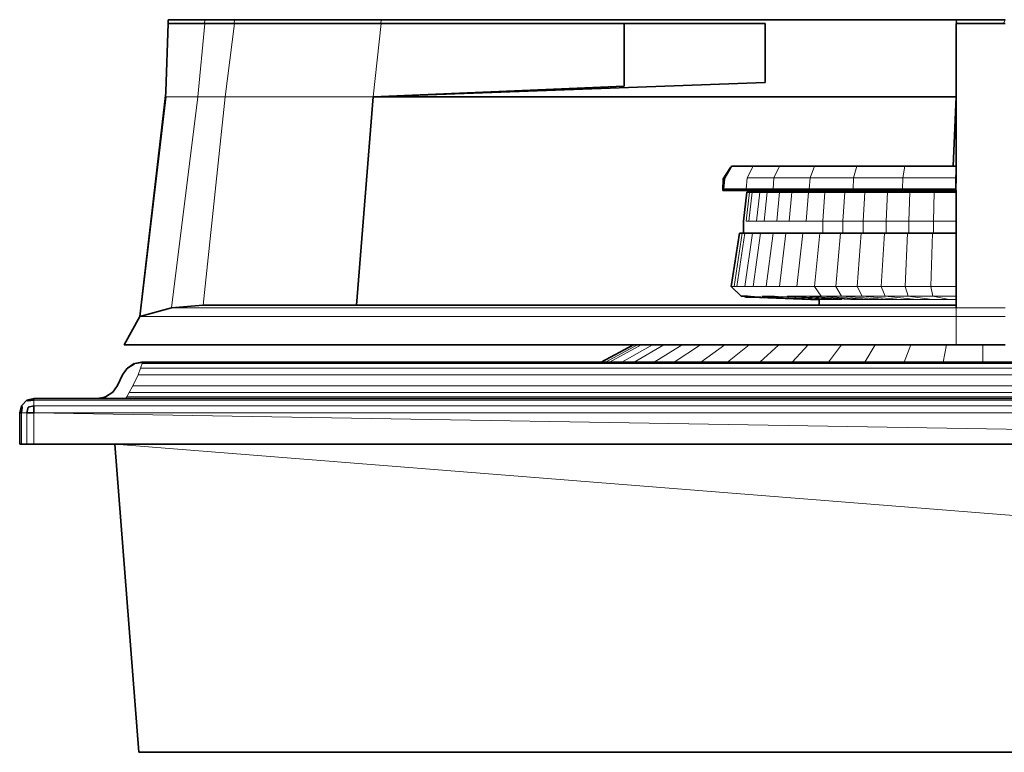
# Model space of a CAD drawing. Header units: inches. Extents: x 0 to 12.9, y 0 to 8.3.
# Tile 20 of 52: x 2.469 to 2.988, y 5.197 to 5.583. Entities that reach past the tile are written whole.
import ezdxf

# ---------------------------------------------------------------- set-up
doc = ezdxf.new("R2010")
doc.units = ezdxf.units.IN
doc.header["$MEASUREMENT"] = 0
doc.layers.add('Default', color=7, linetype='Continuous')

# ---------------------------------------------------------------- blocks, each defined once
blk = doc.blocks.new('MODEL_0')
at = {"lineweight": 0}
for p, q in [((2.54758, 5.58344), (2.56686, 5.58344)), ((2.54758, 5.58141), (2.54758, 5.58344)), ((2.56686, 5.58344), (2.56667, 5.58141)), ((2.56667, 5.58141), (2.56686, 5.58344)), ((2.56686, 5.58344), (2.58254, 5.58344)), ((2.58229, 5.58141), (2.58254, 5.58344)), ((2.58254, 5.58344), (2.58229, 5.58141)), ((2.58254, 5.58344), (2.65981, 5.58344)), ((2.65959, 5.58141), (2.65981, 5.58344)), ((2.65981, 5.58344), (2.65959, 5.58141)), ((2.65981, 5.58344), (2.96275, 5.58344)), ((2.96275, 5.58344), (2.98862, 5.58344)), ((2.96331, 5.58141), (2.96275, 5.58344)), ((2.96275, 5.58344), (2.96276, 5.58141)), ((2.98862, 5.58344), (2.9878, 5.58141)), ((2.54637, 5.54561), (2.54758, 5.58141)), ((2.56667, 5.58141), (2.54758, 5.58141)), ((2.54758, 5.58141), (2.56667, 5.58141)), ((2.56686, 5.58141), (2.56317, 5.54274)), ((2.56317, 5.54274), (2.56686, 5.58141)), ((2.56667, 5.58141), (2.56686, 5.58141)), ((2.56686, 5.58141), (2.56667, 5.58141)), ((2.56686, 5.58141), (2.58229, 5.58141)), ((2.58229, 5.58141), (2.56686, 5.58141)), ((2.58254, 5.58141), (2.57756, 5.54274)), ((2.57756, 5.54274), (2.58254, 5.58141)), ((2.58254, 5.58141), (2.58229, 5.58141)), ((2.58229, 5.58141), (2.58254, 5.58141)), ((2.65959, 5.58141), (2.58254, 5.58141)), ((2.58254, 5.58141), (2.65959, 5.58141)), ((2.65556, 5.54274), (2.65981, 5.58141)), ((2.65981, 5.58141), (2.65556, 5.54274)), ((2.65981, 5.58141), (2.65959, 5.58141)), ((2.65959, 5.58141), (2.65981, 5.58141)), ((2.78784, 5.58141), (2.65981, 5.58141)), ((2.65981, 5.58141), (2.78784, 5.58141)), ((2.78776, 5.54844), (2.78784, 5.58141)), ((2.78784, 5.58141), (2.78776, 5.54844)), ((2.86207, 5.58141), (2.78784, 5.58141)), ((2.78784, 5.58141), (2.86207, 5.58141)), ((2.86207, 5.55022), (2.86207, 5.58141)), ((2.86207, 5.58141), (2.86207, 5.55022)), ((2.96276, 5.58141), (2.96276, 5.54274)), ((2.96276, 5.54274), (2.96276, 5.58141)), ((2.96276, 5.58141), (2.96331, 5.58141)), ((2.9878, 5.58141), (2.96331, 5.58141)), ((2.96331, 5.58141), (2.9878, 5.58141)), ((2.9878, 5.58141), (2.98855, 5.58141)), ((2.65556, 5.54274), (2.86207, 5.55022)), ((2.86207, 5.55022), (2.65556, 5.54274)), ((2.65556, 5.54274), (2.78776, 5.54844)), ((2.78776, 5.54844), (2.65556, 5.54274)), ((2.53266, 5.42691), (2.54635, 5.54274)), ((2.54626, 5.54485), (2.54637, 5.54561)), ((2.54635, 5.54274), (2.54626, 5.54485)), ((2.54635, 5.54274), (2.56317, 5.54274)), ((2.56317, 5.54274), (2.54635, 5.54274)), ((2.56317, 5.54274), (2.54933, 5.43139)), ((2.54933, 5.43139), (2.56317, 5.54274)), ((2.57756, 5.54274), (2.56317, 5.54274)), ((2.56317, 5.54274), (2.57756, 5.54274)), ((2.566, 5.43284), (2.57756, 5.54274)), ((2.57756, 5.54274), (2.566, 5.43284)), ((2.57756, 5.54274), (2.65556, 5.54274)), ((2.65556, 5.54274), (2.57756, 5.54274)), ((2.65556, 5.54274), (2.6467, 5.43284)), ((2.96276, 5.54274), (2.65556, 5.54274)), ((2.96276, 5.50615), (2.96276, 5.54274)), ((2.85259, 5.5001), (2.85581, 5.50615)), ((2.85581, 5.50615), (2.86965, 5.50615)), ((2.86678, 5.5001), (2.86965, 5.50615)), ((2.86965, 5.50615), (2.86678, 5.5001)), ((2.86965, 5.50615), (2.88815, 5.50615)), ((2.88579, 5.5001), (2.88815, 5.50615)), ((2.88815, 5.50615), (2.88579, 5.5001)), ((2.88815, 5.50615), (2.91052, 5.50615)), ((2.90875, 5.5001), (2.91052, 5.50615)), ((2.91052, 5.50615), (2.90875, 5.5001)), ((2.91052, 5.50615), (2.93578, 5.50615)), ((2.93578, 5.50615), (2.93469, 5.5001)), ((2.93469, 5.5001), (2.93578, 5.50615)), ((2.93578, 5.50615), (2.96119, 5.50615)), ((2.96119, 5.50615), (2.96276, 5.50615)), ((2.96276, 5.50615), (2.96276, 5.50509)), ((2.96276, 5.50509), (2.96276, 5.50615)), ((2.96276, 5.50509), (2.96245, 5.5001)), ((2.96276, 5.5001), (2.96276, 5.50509)), ((2.85206, 5.49406), (2.85259, 5.5001)), ((2.85259, 5.5001), (2.86678, 5.5001)), ((2.86678, 5.5001), (2.85259, 5.5001)), ((2.86632, 5.49406), (2.86678, 5.5001)), ((2.86678, 5.5001), (2.86632, 5.49406)), ((2.86678, 5.5001), (2.88579, 5.5001)), ((2.88579, 5.5001), (2.86678, 5.5001)), ((2.8854, 5.49406), (2.88579, 5.5001)), ((2.88579, 5.5001), (2.8854, 5.49406)), ((2.88579, 5.5001), (2.90875, 5.5001)), ((2.90875, 5.5001), (2.88579, 5.5001)), ((2.90846, 5.49406), (2.90875, 5.5001)), ((2.90875, 5.5001), (2.90846, 5.49406)), ((2.93469, 5.5001), (2.90875, 5.5001)), ((2.90875, 5.5001), (2.93469, 5.5001)), ((2.93469, 5.5001), (2.93451, 5.49406)), ((2.93451, 5.49406), (2.93469, 5.5001)), ((2.93469, 5.5001), (2.96245, 5.5001)), ((2.96245, 5.5001), (2.93469, 5.5001)), ((2.96245, 5.5001), (2.9624, 5.49406)), ((2.96263, 5.49406), (2.96276, 5.5001)), ((2.85159, 5.49336), (2.85161, 5.49406)), ((2.86586, 5.49336), (2.85159, 5.49336)), ((2.85161, 5.49406), (2.85206, 5.49406)), ((2.86587, 5.49406), (2.85206, 5.49406)), ((2.85206, 5.49406), (2.86587, 5.49406)), ((2.85213, 5.4771), (2.85387, 5.49245)), ((2.85351, 5.4771), (2.85523, 5.49245)), ((2.85523, 5.49245), (2.85351, 5.4771)), ((2.85387, 5.49245), (2.85476, 5.49245)), ((2.85476, 5.49245), (2.85523, 5.49245)), ((2.85523, 5.49245), (2.85609, 5.49245)), ((2.85609, 5.49245), (2.85742, 5.49245)), ((2.85742, 5.49245), (2.85925, 5.49245)), ((2.85758, 5.4771), (2.85925, 5.49245)), ((2.85925, 5.49245), (2.85758, 5.4771)), ((2.85925, 5.49245), (2.86136, 5.49245)), ((2.86136, 5.49245), (2.86327, 5.49245)), ((2.86166, 5.4771), (2.86327, 5.49245)), ((2.86327, 5.49245), (2.86166, 5.4771)), ((2.86327, 5.49245), (2.86532, 5.49245)), ((2.86532, 5.49245), (2.86977, 5.49245)), ((2.86587, 5.49406), (2.86586, 5.49336)), ((2.86586, 5.49336), (2.86587, 5.49406)), ((2.88496, 5.49336), (2.86586, 5.49336)), ((2.86632, 5.49406), (2.86587, 5.49406)), ((2.86587, 5.49406), (2.86632, 5.49406)), ((2.88497, 5.49406), (2.86632, 5.49406)), ((2.86632, 5.49406), (2.88497, 5.49406)), ((2.86977, 5.49245), (2.86825, 5.4771)), ((2.86825, 5.4771), (2.86977, 5.49245)), ((2.86977, 5.49245), (2.8717, 5.49245)), ((2.8717, 5.49245), (2.87627, 5.49245)), ((2.87485, 5.4771), (2.87627, 5.49245)), ((2.87627, 5.49245), (2.87485, 5.4771)), ((2.87627, 5.49245), (2.87808, 5.49245)), ((2.87808, 5.49245), (2.88497, 5.49245)), ((2.88367, 5.4771), (2.88497, 5.49245)), ((2.88497, 5.49245), (2.88367, 5.4771)), ((2.88497, 5.49406), (2.88496, 5.49336)), ((2.88496, 5.49336), (2.88497, 5.49406)), ((2.90804, 5.49336), (2.88496, 5.49336)), ((2.8854, 5.49406), (2.88497, 5.49406)), ((2.88497, 5.49406), (2.8854, 5.49406)), ((2.88497, 5.49245), (2.88662, 5.49245)), ((2.90805, 5.49406), (2.8854, 5.49406)), ((2.8854, 5.49406), (2.90805, 5.49406)), ((2.88662, 5.49245), (2.89367, 5.49245)), ((2.89249, 5.4771), (2.89367, 5.49245)), ((2.89367, 5.49245), (2.89249, 5.4771)), ((2.89367, 5.49245), (2.89517, 5.49245)), ((2.89517, 5.49245), (2.89523, 5.49316)), ((2.9042, 5.49245), (2.89517, 5.49245)), ((2.89517, 5.49245), (2.9042, 5.49245)), ((2.89523, 5.49316), (2.90554, 5.49316)), ((2.90316, 5.4771), (2.9042, 5.49245)), ((2.9042, 5.49245), (2.90316, 5.4771)), ((2.9055, 5.49245), (2.9042, 5.49245)), ((2.9042, 5.49245), (2.9055, 5.49245)), ((2.9055, 5.49245), (2.90554, 5.49316)), ((2.90554, 5.49316), (2.9055, 5.49245)), ((2.91471, 5.49245), (2.9055, 5.49245)), ((2.9055, 5.49245), (2.91471, 5.49245)), ((2.90554, 5.49316), (2.91587, 5.49316)), ((2.90805, 5.49406), (2.90804, 5.49336)), ((2.90804, 5.49336), (2.90805, 5.49406)), ((2.93411, 5.49336), (2.90804, 5.49336)), ((2.90846, 5.49406), (2.90805, 5.49406)), ((2.90805, 5.49406), (2.90846, 5.49406)), ((2.93412, 5.49406), (2.90846, 5.49406)), ((2.90846, 5.49406), (2.93412, 5.49406)), ((2.91383, 5.4771), (2.91471, 5.49245)), ((2.91471, 5.49245), (2.91383, 5.4771)), ((2.91583, 5.49245), (2.91471, 5.49245)), ((2.91471, 5.49245), (2.91583, 5.49245)), ((2.91583, 5.49245), (2.91587, 5.49316)), ((2.91587, 5.49316), (2.91583, 5.49245)), ((2.92659, 5.49245), (2.91583, 5.49245)), ((2.91583, 5.49245), (2.92659, 5.49245)), ((2.91587, 5.49316), (2.92753, 5.49316)), ((2.92588, 5.4771), (2.92659, 5.49245)), ((2.92659, 5.49245), (2.92588, 5.4771)), ((2.92749, 5.49245), (2.92659, 5.49245)), ((2.92659, 5.49245), (2.92749, 5.49245)), ((2.92749, 5.49245), (2.92753, 5.49316)), ((2.92753, 5.49316), (2.92749, 5.49245)), ((2.93847, 5.49245), (2.92749, 5.49245)), ((2.92749, 5.49245), (2.93847, 5.49245)), ((2.92753, 5.49316), (2.93919, 5.49316)), ((2.93412, 5.49406), (2.93411, 5.49336)), ((2.93411, 5.49336), (2.93412, 5.49406)), ((2.96064, 5.49336), (2.93411, 5.49336)), ((2.93451, 5.49406), (2.93412, 5.49406)), ((2.93412, 5.49406), (2.93451, 5.49406)), ((2.96203, 5.49406), (2.93451, 5.49406)), ((2.93451, 5.49406), (2.96203, 5.49406)), ((2.93793, 5.4771), (2.93847, 5.49245)), ((2.93847, 5.49245), (2.93793, 5.4771)), ((2.93917, 5.49245), (2.93847, 5.49245)), ((2.93847, 5.49245), (2.93917, 5.49245)), ((2.93917, 5.49245), (2.93919, 5.49316)), ((2.93919, 5.49316), (2.93917, 5.49245)), ((2.95119, 5.49245), (2.93917, 5.49245)), ((2.93917, 5.49245), (2.95119, 5.49245)), ((2.93919, 5.49316), (2.95166, 5.49316)), ((2.95083, 5.4771), (2.95119, 5.49245)), ((2.95119, 5.49245), (2.95083, 5.4771)), ((2.95165, 5.49245), (2.95119, 5.49245)), ((2.95119, 5.49245), (2.95165, 5.49245)), ((2.95166, 5.49316), (2.95165, 5.49245)), ((2.95165, 5.49245), (2.95166, 5.49316)), ((2.96276, 5.49245), (2.95165, 5.49245)), ((2.95165, 5.49245), (2.96276, 5.49245)), ((2.95166, 5.49316), (2.96063, 5.49316)), ((2.96063, 5.49316), (2.96276, 5.49316)), ((2.96203, 5.49336), (2.96064, 5.49336)), ((2.9624, 5.49406), (2.96203, 5.49406)), ((2.96203, 5.49406), (2.96203, 5.49336)), ((2.96276, 5.49336), (2.96263, 5.49406)), ((2.96276, 5.49316), (2.96276, 5.49336)), ((2.96276, 5.49316), (2.96276, 5.49245)), ((2.96276, 5.49245), (2.96276, 5.49316)), ((2.96276, 5.49245), (2.96276, 5.4771)), ((2.96276, 5.4771), (2.96276, 5.49245)), ((2.85351, 5.4771), (2.85213, 5.4771)), ((2.85758, 5.4771), (2.85351, 5.4771)), ((2.86166, 5.4771), (2.85758, 5.4771)), ((2.86825, 5.4771), (2.86166, 5.4771)), ((2.87485, 5.4771), (2.86825, 5.4771)), ((2.88367, 5.4771), (2.87485, 5.4771)), ((2.89249, 5.4771), (2.88367, 5.4771)), ((2.89249, 5.47083), (2.89249, 5.4771)), ((2.89249, 5.4771), (2.90316, 5.4771)), ((2.90316, 5.4771), (2.89249, 5.4771)), ((2.90316, 5.4771), (2.90316, 5.47083)), ((2.90316, 5.47083), (2.90316, 5.4771)), ((2.90316, 5.4771), (2.91383, 5.4771)), ((2.91383, 5.4771), (2.90316, 5.4771)), ((2.91383, 5.4771), (2.91383, 5.47083)), ((2.91383, 5.47083), (2.91383, 5.4771)), ((2.91383, 5.4771), (2.92588, 5.4771)), ((2.92588, 5.4771), (2.91383, 5.4771)), ((2.92588, 5.4771), (2.92588, 5.47083)), ((2.92588, 5.47083), (2.92588, 5.4771)), ((2.92588, 5.4771), (2.93793, 5.4771)), ((2.93793, 5.4771), (2.92588, 5.4771)), ((2.93793, 5.4771), (2.93793, 5.47083)), ((2.93793, 5.47083), (2.93793, 5.4771)), ((2.93793, 5.4771), (2.95083, 5.4771)), ((2.95083, 5.4771), (2.93793, 5.4771)), ((2.95083, 5.4771), (2.95083, 5.47083)), ((2.95083, 5.47083), (2.95083, 5.4771)), ((2.95083, 5.4771), (2.96276, 5.4771)), ((2.96276, 5.4771), (2.95083, 5.4771)), ((2.96276, 5.4771), (2.96276, 5.47083)), ((2.96276, 5.47083), (2.96276, 5.4771)), ((2.8443, 5.44271), (2.84854, 5.47083)), ((2.84994, 5.47083), (2.84574, 5.44271)), ((2.84574, 5.44271), (2.84994, 5.47083)), ((2.84719, 5.44271), (2.85135, 5.47083)), ((2.85135, 5.47083), (2.84719, 5.44271)), ((2.84854, 5.47083), (2.84994, 5.47083)), ((2.84994, 5.47083), (2.85074, 5.47083)), ((2.85074, 5.47083), (2.85135, 5.47083)), ((2.85135, 5.47083), (2.85213, 5.47083)), ((2.85549, 5.47083), (2.85148, 5.44271)), ((2.85148, 5.44271), (2.85549, 5.47083)), ((2.85213, 5.47083), (2.85351, 5.47083)), ((2.85351, 5.47083), (2.85549, 5.47083)), ((2.85549, 5.47083), (2.85758, 5.47083)), ((2.85964, 5.47083), (2.85576, 5.44271)), ((2.85576, 5.44271), (2.85964, 5.47083)), ((2.85758, 5.47083), (2.85964, 5.47083)), ((2.85964, 5.47083), (2.86166, 5.47083)), ((2.86166, 5.47083), (2.86635, 5.47083)), ((2.86635, 5.47083), (2.86269, 5.44271)), ((2.86269, 5.44271), (2.86635, 5.47083)), ((2.86635, 5.47083), (2.86825, 5.47083)), ((2.86825, 5.47083), (2.87306, 5.47083)), ((2.87306, 5.47083), (2.86963, 5.44271)), ((2.86963, 5.44271), (2.87306, 5.47083)), ((2.87306, 5.47083), (2.87485, 5.47083)), ((2.87485, 5.47083), (2.88204, 5.47083)), ((2.88204, 5.47083), (2.8789, 5.44271)), ((2.8789, 5.44271), (2.88204, 5.47083)), ((2.88204, 5.47083), (2.88367, 5.47083)), ((2.88367, 5.47083), (2.89101, 5.47083)), ((2.89101, 5.47083), (2.88817, 5.44271)), ((2.88817, 5.44271), (2.89101, 5.47083)), ((2.89101, 5.47083), (2.89249, 5.47083)), ((2.90187, 5.47083), (2.89249, 5.47083)), ((2.89249, 5.47083), (2.90187, 5.47083)), ((2.90187, 5.47083), (2.89939, 5.44271)), ((2.89939, 5.44271), (2.90187, 5.47083)), ((2.90316, 5.47083), (2.90187, 5.47083)), ((2.90187, 5.47083), (2.90316, 5.47083)), ((2.91272, 5.47083), (2.90316, 5.47083)), ((2.90316, 5.47083), (2.91272, 5.47083)), ((2.91272, 5.47083), (2.9106, 5.44271)), ((2.9106, 5.44271), (2.91272, 5.47083)), ((2.91383, 5.47083), (2.91272, 5.47083)), ((2.91272, 5.47083), (2.91383, 5.47083)), ((2.92498, 5.47083), (2.91383, 5.47083)), ((2.91383, 5.47083), (2.92498, 5.47083)), ((2.92498, 5.47083), (2.92327, 5.44271)), ((2.92327, 5.44271), (2.92498, 5.47083)), ((2.92588, 5.47083), (2.92498, 5.47083)), ((2.92498, 5.47083), (2.92588, 5.47083)), ((2.93724, 5.47083), (2.92588, 5.47083)), ((2.92588, 5.47083), (2.93724, 5.47083)), ((2.93724, 5.47083), (2.93593, 5.44271)), ((2.93593, 5.44271), (2.93724, 5.47083)), ((2.93793, 5.47083), (2.93724, 5.47083)), ((2.93724, 5.47083), (2.93793, 5.47083)), ((2.95036, 5.47083), (2.93793, 5.47083)), ((2.93793, 5.47083), (2.95036, 5.47083)), ((2.95036, 5.47083), (2.94949, 5.44271)), ((2.94949, 5.44271), (2.95036, 5.47083)), ((2.95083, 5.47083), (2.95036, 5.47083)), ((2.95036, 5.47083), (2.95083, 5.47083)), ((2.96276, 5.47083), (2.95083, 5.47083)), ((2.95083, 5.47083), (2.96276, 5.47083)), ((2.96276, 5.47083), (2.96276, 5.44271)), ((2.96276, 5.44271), (2.96276, 5.47083)), ((2.84574, 5.44271), (2.8443, 5.44271)), ((2.84719, 5.44271), (2.84574, 5.44271)), ((2.85148, 5.44271), (2.84719, 5.44271)), ((2.85576, 5.44271), (2.85148, 5.44271)), ((2.86269, 5.44271), (2.85576, 5.44271)), ((2.86963, 5.44271), (2.86269, 5.44271)), ((2.8789, 5.44271), (2.86963, 5.44271)), ((2.88817, 5.44271), (2.8789, 5.44271)), ((2.89939, 5.44271), (2.88817, 5.44271)), ((2.89163, 5.43759), (2.88817, 5.44271)), ((2.88817, 5.44271), (2.89939, 5.44271)), ((2.9106, 5.44271), (2.89939, 5.44271)), ((2.89939, 5.44271), (2.90241, 5.43759)), ((2.90241, 5.43759), (2.89939, 5.44271)), ((2.89939, 5.44271), (2.9106, 5.44271)), ((2.92327, 5.44271), (2.9106, 5.44271)), ((2.9106, 5.44271), (2.91318, 5.43759)), ((2.91318, 5.43759), (2.9106, 5.44271)), ((2.9106, 5.44271), (2.92327, 5.44271)), ((2.93593, 5.44271), (2.92327, 5.44271)), ((2.92327, 5.44271), (2.92536, 5.43759)), ((2.92536, 5.43759), (2.92327, 5.44271)), ((2.92327, 5.44271), (2.93593, 5.44271)), ((2.94949, 5.44271), (2.93593, 5.44271)), ((2.93593, 5.44271), (2.93753, 5.43759)), ((2.93753, 5.43759), (2.93593, 5.44271)), ((2.93593, 5.44271), (2.94949, 5.44271)), ((2.96276, 5.44271), (2.94949, 5.44271)), ((2.94949, 5.44271), (2.96276, 5.44271)), ((2.95056, 5.43759), (2.94949, 5.44271)), ((2.94949, 5.44271), (2.95056, 5.43759)), ((2.96276, 5.44271), (2.96276, 5.43759)), ((2.96276, 5.43759), (2.96276, 5.44271)), ((2.88292, 5.43624), (2.86048, 5.43759)), ((2.86048, 5.43759), (2.86714, 5.43759)), ((2.86714, 5.43759), (2.90253, 5.43594)), ((2.90704, 5.43594), (2.8738, 5.43759)), ((2.8738, 5.43759), (2.88271, 5.43759)), ((2.91308, 5.43594), (2.88271, 5.43759)), ((2.88271, 5.43759), (2.89163, 5.43759)), ((2.88271, 5.43759), (2.91308, 5.43594)), ((2.89055, 5.43589), (2.88292, 5.43624)), ((2.89149, 5.43594), (2.89055, 5.43589)), ((2.89244, 5.43594), (2.89149, 5.43594)), ((2.91912, 5.43594), (2.89163, 5.43759)), ((2.89163, 5.43759), (2.90241, 5.43759)), ((2.89163, 5.43759), (2.91912, 5.43594)), ((2.90241, 5.43759), (2.89163, 5.43759)), ((2.89523, 5.43594), (2.89244, 5.43594)), ((2.89802, 5.43594), (2.89523, 5.43594)), ((2.90253, 5.43594), (2.89802, 5.43594)), ((2.92643, 5.43594), (2.90241, 5.43759)), ((2.90241, 5.43759), (2.91318, 5.43759)), ((2.90241, 5.43759), (2.92643, 5.43594)), ((2.91318, 5.43759), (2.90241, 5.43759)), ((2.91308, 5.43594), (2.90704, 5.43594)), ((2.91912, 5.43594), (2.91308, 5.43594)), ((2.93373, 5.43594), (2.91318, 5.43759)), ((2.91318, 5.43759), (2.92536, 5.43759)), ((2.91318, 5.43759), (2.93373, 5.43594)), ((2.92536, 5.43759), (2.91318, 5.43759)), ((2.92643, 5.43594), (2.91912, 5.43594)), ((2.94198, 5.43594), (2.92536, 5.43759)), ((2.92536, 5.43759), (2.93753, 5.43759)), ((2.92536, 5.43759), (2.94198, 5.43594)), ((2.93753, 5.43759), (2.92536, 5.43759)), ((2.93373, 5.43594), (2.92643, 5.43594)), ((2.94198, 5.43594), (2.93373, 5.43594)), ((2.95022, 5.43594), (2.93753, 5.43759)), ((2.93753, 5.43759), (2.95056, 5.43759)), ((2.93753, 5.43759), (2.95022, 5.43594)), ((2.95056, 5.43759), (2.93753, 5.43759)), ((2.95022, 5.43594), (2.94198, 5.43594)), ((2.95905, 5.43594), (2.95022, 5.43594)), ((2.96276, 5.43759), (2.95056, 5.43759)), ((2.95056, 5.43759), (2.96276, 5.43759)), ((2.95905, 5.43594), (2.95056, 5.43759)), ((2.95056, 5.43759), (2.95905, 5.43594)), ((2.96276, 5.43594), (2.95905, 5.43594)), ((2.96276, 5.43759), (2.96276, 5.43594)), ((2.96276, 5.43594), (2.96276, 5.43759)), ((2.96276, 5.43284), (2.96276, 5.43594)), ((2.53266, 5.42691), (2.54933, 5.43139)), ((2.54933, 5.43139), (2.53266, 5.42691)), ((2.54933, 5.43139), (2.566, 5.43284)), ((2.566, 5.43284), (2.54933, 5.43139)), ((2.96276, 5.43139), (2.54933, 5.43139)), ((2.54933, 5.43139), (2.96276, 5.43139)), ((2.6467, 5.43284), (2.566, 5.43284)), ((2.566, 5.43284), (2.6467, 5.43284)), ((2.6467, 5.43284), (2.89055, 5.43284)), ((2.89055, 5.43284), (2.89149, 5.43284)), ((2.89149, 5.43284), (2.89244, 5.43284)), ((2.89244, 5.43284), (2.89523, 5.43284)), ((2.89523, 5.43284), (2.89802, 5.43284)), ((2.89802, 5.43284), (2.90253, 5.43284)), ((2.90253, 5.43284), (2.90704, 5.43284)), ((2.90704, 5.43284), (2.91308, 5.43284)), ((2.91308, 5.43284), (2.91912, 5.43284)), ((2.91912, 5.43284), (2.92643, 5.43284)), ((2.92643, 5.43284), (2.93373, 5.43284)), ((2.93373, 5.43284), (2.94198, 5.43284)), ((2.94198, 5.43284), (2.95022, 5.43284)), ((2.95022, 5.43284), (2.95905, 5.43284)), ((2.95905, 5.43284), (2.96276, 5.43284)), ((2.96276, 5.43284), (2.96276, 5.43139)), ((2.96276, 5.43139), (2.96276, 5.43284)), ((2.96276, 5.43139), (2.96276, 5.42691)), ((2.96276, 5.42691), (2.96276, 5.43139)), ((2.96276, 5.43139), (2.98855, 5.43139)), ((2.98855, 5.43139), (2.96276, 5.43139)), ((2.52431, 5.412), (2.53266, 5.42691)), ((2.96276, 5.42691), (2.53266, 5.42691)), ((2.53266, 5.42691), (2.96276, 5.42691)), ((2.98855, 5.42691), (2.96276, 5.42691)), ((2.96276, 5.42691), (2.96276, 5.412)), ((2.96276, 5.412), (2.96276, 5.42691)), ((2.96276, 5.42691), (2.98855, 5.42691)), ((2.79284, 5.412), (2.52431, 5.412)), ((2.77798, 5.40287), (2.79486, 5.412)), ((2.79687, 5.412), (2.78017, 5.40287)), ((2.78017, 5.40287), (2.79687, 5.412)), ((2.80281, 5.412), (2.78667, 5.40287)), ((2.78667, 5.40287), (2.80281, 5.412)), ((2.79486, 5.412), (2.79284, 5.412)), ((2.80876, 5.412), (2.79317, 5.40287)), ((2.79317, 5.40287), (2.80876, 5.412)), ((2.79486, 5.412), (2.79687, 5.412)), ((2.79687, 5.412), (2.79486, 5.412)), ((2.79687, 5.412), (2.80281, 5.412)), ((2.80281, 5.412), (2.79687, 5.412)), ((2.80281, 5.412), (2.80876, 5.412)), ((2.80876, 5.412), (2.80281, 5.412)), ((2.81838, 5.412), (2.80368, 5.40287)), ((2.80368, 5.40287), (2.81838, 5.412)), ((2.80876, 5.412), (2.81838, 5.412)), ((2.81838, 5.412), (2.80876, 5.412)), ((2.828, 5.412), (2.8142, 5.40287)), ((2.8142, 5.40287), (2.828, 5.412)), ((2.81838, 5.412), (2.828, 5.412)), ((2.828, 5.412), (2.81838, 5.412)), ((2.828, 5.412), (2.84088, 5.412)), ((2.84088, 5.412), (2.828, 5.412)), ((2.84088, 5.412), (2.82826, 5.40287)), ((2.82826, 5.40287), (2.84088, 5.412)), ((2.84088, 5.412), (2.85374, 5.412)), ((2.85374, 5.412), (2.84088, 5.412)), ((2.85374, 5.412), (2.84233, 5.40287)), ((2.84233, 5.40287), (2.85374, 5.412)), ((2.85374, 5.412), (2.86931, 5.412)), ((2.86931, 5.412), (2.85374, 5.412)), ((2.86931, 5.412), (2.85933, 5.40287)), ((2.85933, 5.40287), (2.86931, 5.412)), ((2.86931, 5.412), (2.88488, 5.412)), ((2.88488, 5.412), (2.86931, 5.412)), ((2.88488, 5.412), (2.87634, 5.40287)), ((2.87634, 5.40287), (2.88488, 5.412)), ((2.88488, 5.412), (2.90246, 5.412)), ((2.90246, 5.412), (2.88488, 5.412)), ((2.90246, 5.412), (2.89555, 5.40287)), ((2.89555, 5.40287), (2.90246, 5.412)), ((2.90246, 5.412), (2.92003, 5.412)), ((2.92003, 5.412), (2.90246, 5.412)), ((2.92003, 5.412), (2.91475, 5.40287)), ((2.91475, 5.40287), (2.92003, 5.412)), ((2.92003, 5.412), (2.93885, 5.412)), ((2.93885, 5.412), (2.92003, 5.412)), ((2.93885, 5.412), (2.93532, 5.40287)), ((2.93532, 5.40287), (2.93885, 5.412)), ((2.93885, 5.412), (2.95767, 5.412)), ((2.95767, 5.412), (2.93885, 5.412)), ((2.95767, 5.412), (2.95589, 5.40287)), ((2.95589, 5.40287), (2.95767, 5.412)), ((2.95767, 5.412), (2.96276, 5.412)), ((2.96276, 5.412), (2.95767, 5.412)), ((2.96276, 5.412), (2.97691, 5.412)), ((2.97691, 5.412), (2.96276, 5.412)), ((2.97691, 5.412), (2.97691, 5.40287)), ((2.97691, 5.40287), (2.97691, 5.412)), ((2.97691, 5.412), (2.98855, 5.412)), ((2.98855, 5.412), (2.97691, 5.412)), ((2.53288, 5.39968), (2.5339, 5.40207)), ((2.5339, 5.40207), (2.5345, 5.40287)), ((2.5339, 5.40207), (3.1805, 5.40207)), ((3.1805, 5.40207), (2.5339, 5.40207)), ((2.5345, 5.40287), (2.77578, 5.40287)), ((2.77578, 5.40287), (2.77798, 5.40287)), ((2.78017, 5.40287), (2.77798, 5.40287)), ((2.77798, 5.40287), (2.78017, 5.40287)), ((2.78667, 5.40287), (2.78017, 5.40287)), ((2.78017, 5.40287), (2.78667, 5.40287)), ((2.79317, 5.40287), (2.78667, 5.40287)), ((2.78667, 5.40287), (2.79317, 5.40287)), ((2.80368, 5.40287), (2.79317, 5.40287)), ((2.79317, 5.40287), (2.80368, 5.40287)), ((2.8142, 5.40287), (2.80368, 5.40287)), ((2.80368, 5.40287), (2.8142, 5.40287)), ((2.82826, 5.40287), (2.8142, 5.40287)), ((2.8142, 5.40287), (2.82826, 5.40287)), ((2.84233, 5.40287), (2.82826, 5.40287)), ((2.82826, 5.40287), (2.84233, 5.40287)), ((2.85933, 5.40287), (2.84233, 5.40287)), ((2.84233, 5.40287), (2.85933, 5.40287)), ((2.87634, 5.40287), (2.85933, 5.40287)), ((2.85933, 5.40287), (2.87634, 5.40287)), ((2.89555, 5.40287), (2.87634, 5.40287)), ((2.87634, 5.40287), (2.89555, 5.40287)), ((2.91475, 5.40287), (2.89555, 5.40287)), ((2.89555, 5.40287), (2.91475, 5.40287)), ((2.93532, 5.40287), (2.91475, 5.40287)), ((2.91475, 5.40287), (2.93532, 5.40287)), ((2.95589, 5.40287), (2.93532, 5.40287)), ((2.93532, 5.40287), (2.95589, 5.40287)), ((2.97691, 5.40287), (2.95589, 5.40287)), ((2.95589, 5.40287), (2.97691, 5.40287)), ((2.99793, 5.40287), (2.97691, 5.40287)), ((2.97691, 5.40287), (2.99793, 5.40287)), ((2.53166, 5.39617), (2.53288, 5.39968)), ((2.53288, 5.39968), (3.18051, 5.39966)), ((3.18051, 5.39966), (2.53288, 5.39968)), ((2.52895, 5.39035), (2.53166, 5.39617)), ((2.53166, 5.39617), (3.18051, 5.39612)), ((3.18051, 5.39612), (2.53166, 5.39617)), ((2.52566, 5.38445), (2.52701, 5.38686)), ((2.52701, 5.38686), (2.52895, 5.39035)), ((3.19143, 5.38686), (2.52701, 5.38686)), ((2.52701, 5.38686), (3.19143, 5.38686)), ((3.19143, 5.3904), (2.52895, 5.39035)), ((2.52895, 5.39035), (3.19143, 5.3904)), ((2.47676, 5.38268), (2.47679, 5.38364)), ((4.62004, 5.38268), (2.47676, 5.38268)), ((2.47679, 5.37981), (2.47676, 5.38268)), ((2.47676, 5.38268), (4.62004, 5.38268)), ((2.47679, 5.38364), (2.51019, 5.38364)), ((2.51019, 5.38364), (2.51212, 5.38364)), ((2.51212, 5.38364), (2.51787, 5.38364)), ((2.51787, 5.38364), (2.52522, 5.38364)), ((2.52522, 5.38364), (2.52566, 5.38445)), ((2.52522, 5.38364), (3.19143, 5.38364)), ((3.19143, 5.38364), (2.52522, 5.38364)), ((3.19143, 5.38445), (2.52566, 5.38445)), ((2.52566, 5.38445), (3.19143, 5.38445)), ((2.47023, 5.35952), (2.47023, 5.37614)), ((2.47023, 5.37614), (2.47312, 5.37614)), ((2.47312, 5.37614), (2.47312, 5.35952)), ((2.47312, 5.37614), (2.47679, 5.37614)), ((2.47312, 5.35952), (2.47312, 5.37614)), ((2.47679, 5.37614), (2.47679, 5.37981)), ((2.47679, 5.37981), (4.62039, 5.37981)), ((4.62039, 5.37981), (2.47679, 5.37981)), ((2.47679, 5.35952), (2.47679, 5.37614)), ((2.47679, 5.37614), (3.45217, 5.35952)), ((3.45217, 5.35952), (2.47679, 5.37614)), ((2.47679, 5.37614), (4.62083, 5.37614)), ((4.62083, 5.37614), (2.47679, 5.37614)), ((2.47679, 5.37614), (2.47679, 5.35952)), ((2.47312, 5.35952), (2.47023, 5.35952)), ((2.47679, 5.35952), (2.47312, 5.35952)), ((2.51942, 5.35952), (2.47679, 5.35952)), ((3.45217, 5.35952), (2.51942, 5.35952)), ((4.56944, 5.19702), (2.51942, 5.35952)), ((2.51942, 5.35952), (3.45217, 5.35952)), ((2.53213, 5.19702), (2.51942, 5.35952)), ((2.51942, 5.35952), (4.56944, 5.19702)), ((4.56944, 5.19702), (2.53213, 5.19702))]:
    blk.add_line(p, q, dxfattribs=at).dxf.unprotected_set("ltscale", 0)
at = {"lineweight": 35}
for p, q in [((2.56686, 5.58344), (2.54758, 5.58344)), ((2.54758, 5.58344), (2.54758, 5.58141)), ((2.56686, 5.58344), (2.58254, 5.58344)), ((2.65981, 5.58344), (2.58254, 5.58344)), ((2.96275, 5.58344), (2.65981, 5.58344)), ((2.98862, 5.58344), (2.96275, 5.58344)), ((2.54637, 5.54561), (2.54758, 5.58141)), ((2.56667, 5.58141), (2.54758, 5.58141)), ((2.56686, 5.58141), (2.56667, 5.58141)), ((2.56686, 5.58141), (2.58229, 5.58141)), ((2.58229, 5.58141), (2.58254, 5.58141)), ((2.65959, 5.58141), (2.58254, 5.58141)), ((2.65981, 5.58141), (2.65959, 5.58141)), ((2.65981, 5.58141), (2.78784, 5.58141)), ((2.78784, 5.58141), (2.78776, 5.54844)), ((2.86207, 5.58141), (2.78784, 5.58141)), ((2.86207, 5.55022), (2.86207, 5.58141)), ((2.96331, 5.58141), (2.96276, 5.58141)), ((2.96276, 5.54274), (2.96276, 5.58141)), ((2.9878, 5.58141), (2.96331, 5.58141)), ((2.98855, 5.58141), (2.9878, 5.58141)), ((2.65556, 5.54274), (2.86207, 5.55022)), ((2.65556, 5.54274), (2.78776, 5.54844)), ((2.54626, 5.54485), (2.53266, 5.42691)), ((2.54635, 5.54274), (2.53266, 5.42691)), ((2.54637, 5.54561), (2.54626, 5.54485)), ((2.6467, 5.43284), (2.65556, 5.54274)), ((2.65556, 5.54274), (2.96276, 5.54274)), ((2.96119, 5.50615), (2.96276, 5.54274)), ((2.96276, 5.54274), (2.96276, 5.50615)), ((2.84402, 5.50553), (2.84438, 5.50615)), ((2.84728, 5.50615), (2.84438, 5.50615)), ((2.85581, 5.50615), (2.84728, 5.50615)), ((2.86965, 5.50615), (2.85581, 5.50615)), ((2.88815, 5.50615), (2.86965, 5.50615)), ((2.91052, 5.50615), (2.88815, 5.50615)), ((2.93578, 5.50615), (2.91052, 5.50615)), ((2.96119, 5.50615), (2.93578, 5.50615)), ((2.96276, 5.50615), (2.96119, 5.50615)), ((2.96276, 5.50615), (2.96276, 5.50509)), ((2.8439, 5.50553), (2.83997, 5.49944)), ((2.84085, 5.5001), (2.84402, 5.50553)), ((2.84402, 5.50553), (2.8439, 5.50553)), ((2.96276, 5.50509), (2.96276, 5.5001)), ((2.83997, 5.49944), (2.83979, 5.49336)), ((2.84027, 5.49406), (2.84079, 5.49944)), ((2.84079, 5.49944), (2.84085, 5.5001)), ((2.96276, 5.5001), (2.96263, 5.49406)), ((2.83979, 5.49336), (2.84277, 5.49336)), ((2.84027, 5.49406), (2.84279, 5.49406)), ((2.84277, 5.49336), (2.85159, 5.49336)), ((2.84279, 5.49406), (2.84325, 5.49406)), ((2.84325, 5.49406), (2.85161, 5.49406)), ((2.85074, 5.4771), (2.85252, 5.49245)), ((2.85159, 5.49336), (2.86586, 5.49336)), ((2.85161, 5.49406), (2.85206, 5.49406)), ((2.85206, 5.49406), (2.86587, 5.49406)), ((2.85252, 5.49245), (2.85387, 5.49245)), ((2.85387, 5.49245), (2.85476, 5.49245)), ((2.85476, 5.49245), (2.85483, 5.49316)), ((2.85476, 5.49245), (2.85523, 5.49245)), ((2.85483, 5.49316), (2.85616, 5.49316)), ((2.85523, 5.49245), (2.85609, 5.49245)), ((2.85609, 5.49245), (2.85742, 5.49245)), ((2.85616, 5.49316), (2.8575, 5.49316)), ((2.85742, 5.49245), (2.85925, 5.49245)), ((2.8575, 5.49316), (2.86144, 5.49316)), ((2.85925, 5.49245), (2.86136, 5.49245)), ((2.86136, 5.49245), (2.86327, 5.49245)), ((2.86144, 5.49316), (2.86539, 5.49316)), ((2.86327, 5.49245), (2.86532, 5.49245)), ((2.86532, 5.49245), (2.86977, 5.49245)), ((2.86539, 5.49316), (2.87177, 5.49316)), ((2.86586, 5.49336), (2.88496, 5.49336)), ((2.86587, 5.49406), (2.86632, 5.49406)), ((2.86632, 5.49406), (2.88497, 5.49406)), ((2.86977, 5.49245), (2.8717, 5.49245)), ((2.8717, 5.49245), (2.87627, 5.49245)), ((2.87177, 5.49316), (2.87814, 5.49316)), ((2.87627, 5.49245), (2.87808, 5.49245)), ((2.87808, 5.49245), (2.88497, 5.49245)), ((2.87814, 5.49316), (2.88668, 5.49316)), ((2.88496, 5.49336), (2.90804, 5.49336)), ((2.88497, 5.49406), (2.8854, 5.49406)), ((2.88497, 5.49245), (2.88662, 5.49245)), ((2.8854, 5.49406), (2.90805, 5.49406)), ((2.88662, 5.49245), (2.89367, 5.49245)), ((2.88668, 5.49316), (2.89523, 5.49316)), ((2.89367, 5.49245), (2.89517, 5.49245)), ((2.89517, 5.49245), (2.9042, 5.49245)), ((2.89523, 5.49316), (2.90554, 5.49316)), ((2.9042, 5.49245), (2.9055, 5.49245)), ((2.9055, 5.49245), (2.91471, 5.49245)), ((2.90554, 5.49316), (2.91587, 5.49316)), ((2.90804, 5.49336), (2.93411, 5.49336)), ((2.90805, 5.49406), (2.90846, 5.49406)), ((2.90846, 5.49406), (2.93412, 5.49406)), ((2.91471, 5.49245), (2.91583, 5.49245)), ((2.91583, 5.49245), (2.92659, 5.49245)), ((2.91587, 5.49316), (2.92753, 5.49316)), ((2.92659, 5.49245), (2.92749, 5.49245)), ((2.92749, 5.49245), (2.93847, 5.49245)), ((2.92753, 5.49316), (2.93919, 5.49316)), ((2.93411, 5.49336), (2.96064, 5.49336)), ((2.93412, 5.49406), (2.93451, 5.49406)), ((2.93451, 5.49406), (2.96203, 5.49406)), ((2.93847, 5.49245), (2.93917, 5.49245)), ((2.93917, 5.49245), (2.95119, 5.49245)), ((2.93919, 5.49316), (2.95166, 5.49316)), ((2.95119, 5.49245), (2.95165, 5.49245)), ((2.95165, 5.49245), (2.96276, 5.49245)), ((2.95166, 5.49316), (2.96063, 5.49316)), ((2.96063, 5.49316), (2.96064, 5.49336)), ((2.96063, 5.49316), (2.96276, 5.49316)), ((2.96064, 5.49336), (2.96203, 5.49336)), ((2.96203, 5.49406), (2.9624, 5.49406)), ((2.96203, 5.49336), (2.96276, 5.49336)), ((2.9624, 5.49406), (2.96263, 5.49406)), ((2.96263, 5.49406), (2.96276, 5.49336)), ((2.96263, 5.49406), (2.96276, 5.49406)), ((2.96276, 5.49336), (2.96276, 5.49316)), ((2.96276, 5.49316), (2.96276, 5.49245)), ((2.96276, 5.49245), (2.96276, 5.4771)), ((2.85074, 5.47083), (2.85074, 5.4771)), ((2.96276, 5.4771), (2.96276, 5.47083)), ((2.8443, 5.44271), (2.84854, 5.47083)), ((2.84994, 5.47083), (2.84854, 5.47083)), ((2.85074, 5.47083), (2.84994, 5.47083)), ((2.85135, 5.47083), (2.85074, 5.47083)), ((2.85213, 5.47083), (2.85135, 5.47083)), ((2.85351, 5.47083), (2.85213, 5.47083)), ((2.85549, 5.47083), (2.85351, 5.47083)), ((2.85758, 5.47083), (2.85549, 5.47083)), ((2.85964, 5.47083), (2.85758, 5.47083)), ((2.86166, 5.47083), (2.85964, 5.47083)), ((2.86635, 5.47083), (2.86166, 5.47083)), ((2.86825, 5.47083), (2.86635, 5.47083)), ((2.87306, 5.47083), (2.86825, 5.47083)), ((2.87485, 5.47083), (2.87306, 5.47083)), ((2.88204, 5.47083), (2.87485, 5.47083)), ((2.88367, 5.47083), (2.88204, 5.47083)), ((2.89101, 5.47083), (2.88367, 5.47083)), ((2.89249, 5.47083), (2.89101, 5.47083)), ((2.90187, 5.47083), (2.89249, 5.47083)), ((2.90316, 5.47083), (2.90187, 5.47083)), ((2.91272, 5.47083), (2.90316, 5.47083)), ((2.91383, 5.47083), (2.91272, 5.47083)), ((2.92498, 5.47083), (2.91383, 5.47083)), ((2.92588, 5.47083), (2.92498, 5.47083)), ((2.93724, 5.47083), (2.92588, 5.47083)), ((2.93793, 5.47083), (2.93724, 5.47083)), ((2.95036, 5.47083), (2.93793, 5.47083)), ((2.95083, 5.47083), (2.95036, 5.47083)), ((2.96276, 5.47083), (2.95083, 5.47083)), ((2.96276, 5.47083), (2.96276, 5.44271)), ((2.84946, 5.43759), (2.8443, 5.44271)), ((2.96276, 5.44271), (2.96276, 5.43759)), ((2.84946, 5.43759), (2.85086, 5.43759)), ((2.85086, 5.43759), (2.85146, 5.43756)), ((2.85146, 5.43756), (2.85224, 5.43759)), ((2.85184, 5.43717), (2.85146, 5.43756)), ((2.8532, 5.43717), (2.85184, 5.43717)), ((2.85224, 5.43759), (2.85283, 5.43756)), ((2.85294, 5.43744), (2.85283, 5.43756)), ((2.85294, 5.43744), (2.85426, 5.4375)), ((2.85457, 5.43717), (2.8532, 5.43717)), ((2.85437, 5.43738), (2.85426, 5.4375)), ((2.85861, 5.43717), (2.85437, 5.43738)), ((2.89055, 5.43563), (2.85457, 5.43717)), ((2.85861, 5.43717), (2.85979, 5.43717)), ((2.88292, 5.43624), (2.85979, 5.43717)), ((2.89055, 5.43589), (2.88292, 5.43624)), ((2.89055, 5.43589), (2.89055, 5.43576)), ((2.89055, 5.43576), (2.89055, 5.43563)), ((2.89055, 5.43563), (2.89055, 5.43284)), ((2.96276, 5.43759), (2.96276, 5.43594)), ((2.96276, 5.43594), (2.96276, 5.43284)), ((2.53266, 5.42691), (2.54933, 5.43139)), ((2.54933, 5.43139), (2.566, 5.43284)), ((2.6467, 5.43284), (2.566, 5.43284)), ((2.6467, 5.43284), (2.89055, 5.43284)), ((2.89055, 5.43284), (2.89149, 5.43284)), ((2.89149, 5.43284), (2.89244, 5.43284)), ((2.89244, 5.43284), (2.89523, 5.43284)), ((2.89523, 5.43284), (2.89802, 5.43284)), ((2.89802, 5.43284), (2.90253, 5.43284)), ((2.90253, 5.43284), (2.90704, 5.43284)), ((2.90704, 5.43284), (2.91308, 5.43284)), ((2.91308, 5.43284), (2.91912, 5.43284)), ((2.91912, 5.43284), (2.92643, 5.43284)), ((2.92643, 5.43284), (2.93373, 5.43284)), ((2.93373, 5.43284), (2.94198, 5.43284)), ((2.94198, 5.43284), (2.95022, 5.43284)), ((2.95022, 5.43284), (2.95905, 5.43284)), ((2.95905, 5.43284), (2.96276, 5.43284)), ((2.96276, 5.43284), (2.96276, 5.43139)), ((2.53266, 5.42691), (2.52431, 5.412)), ((2.52431, 5.412), (2.79284, 5.412)), ((2.79284, 5.412), (2.77578, 5.40287)), ((2.79284, 5.412), (2.79486, 5.412)), ((2.79486, 5.412), (2.79687, 5.412)), ((2.79687, 5.412), (2.80281, 5.412)), ((2.80281, 5.412), (2.80876, 5.412)), ((2.80876, 5.412), (2.81838, 5.412)), ((2.81838, 5.412), (2.828, 5.412)), ((2.828, 5.412), (2.84088, 5.412)), ((2.84088, 5.412), (2.85374, 5.412)), ((2.85374, 5.412), (2.86931, 5.412)), ((2.86931, 5.412), (2.88488, 5.412)), ((2.88488, 5.412), (2.90246, 5.412)), ((2.90246, 5.412), (2.92003, 5.412)), ((2.92003, 5.412), (2.93885, 5.412)), ((2.93885, 5.412), (2.95767, 5.412)), ((2.95767, 5.412), (2.96276, 5.412)), ((2.96276, 5.412), (2.97691, 5.412)), ((2.97691, 5.412), (2.98855, 5.412)), ((2.52956, 5.40206), (2.52604, 5.3996)), ((2.52604, 5.3996), (2.52982, 5.40192)), ((2.52982, 5.40192), (2.52956, 5.40206)), ((2.52982, 5.40192), (2.53004, 5.40206)), ((2.53354, 5.40287), (2.53004, 5.40206)), ((2.53004, 5.40206), (2.53353, 5.4027)), ((2.53353, 5.4027), (2.5345, 5.40287)), ((2.53354, 5.40287), (2.5345, 5.40287)), ((2.5345, 5.40287), (2.77578, 5.40287)), ((2.77578, 5.40287), (2.77798, 5.40287)), ((2.77798, 5.40287), (2.78017, 5.40287)), ((2.78017, 5.40287), (2.78667, 5.40287)), ((2.78667, 5.40287), (2.79317, 5.40287)), ((2.79317, 5.40287), (2.80368, 5.40287)), ((2.80368, 5.40287), (2.8142, 5.40287)), ((2.8142, 5.40287), (2.82826, 5.40287)), ((2.82826, 5.40287), (2.84233, 5.40287)), ((2.84233, 5.40287), (2.85933, 5.40287)), ((2.85933, 5.40287), (2.87634, 5.40287)), ((2.87634, 5.40287), (2.89555, 5.40287)), ((2.89555, 5.40287), (2.91475, 5.40287)), ((2.91475, 5.40287), (2.93532, 5.40287)), ((2.93532, 5.40287), (2.95589, 5.40287)), ((2.95589, 5.40287), (2.97691, 5.40287)), ((2.97691, 5.40287), (2.99793, 5.40287)), ((2.52352, 5.39607), (2.52477, 5.39783)), ((2.52477, 5.39783), (2.52596, 5.39945)), ((2.52604, 5.3996), (2.52596, 5.39945)), ((2.52352, 5.39607), (2.52087, 5.39046)), ((2.51835, 5.38702), (2.51455, 5.38451)), ((2.51455, 5.38451), (2.51832, 5.38692)), ((2.51961, 5.38874), (2.51832, 5.38692)), ((2.51832, 5.38692), (2.51835, 5.38702)), ((2.51835, 5.38702), (2.51961, 5.38874)), ((2.51961, 5.38874), (2.52087, 5.39046)), ((2.47309, 5.38268), (2.47023, 5.37981)), ((2.47679, 5.38364), (2.47309, 5.38268)), ((2.47309, 5.38268), (2.47377, 5.38235)), ((2.47676, 5.38268), (2.47377, 5.38235)), ((2.47676, 5.38268), (2.47679, 5.38364)), ((2.51019, 5.38364), (2.47679, 5.38364)), ((2.51019, 5.38364), (2.51112, 5.38382)), ((2.51212, 5.38364), (2.51019, 5.38364)), ((2.51234, 5.38407), (2.51112, 5.38382)), ((2.51787, 5.38364), (2.51212, 5.38364)), ((2.51234, 5.38407), (2.51443, 5.38448)), ((2.51443, 5.38448), (2.51455, 5.38451)), ((2.52522, 5.38364), (2.51787, 5.38364)), ((3.19143, 5.38364), (2.52522, 5.38364)), ((2.46927, 5.37614), (2.47023, 5.37981)), ((2.46927, 5.37614), (2.46927, 5.35952)), ((2.46927, 5.37614), (2.47023, 5.37614)), ((2.47023, 5.37981), (2.47056, 5.37915)), ((2.47056, 5.37915), (2.47023, 5.37614)), ((2.47312, 5.37614), (2.47377, 5.37915)), ((2.47679, 5.37614), (2.47312, 5.37614)), ((2.47679, 5.37981), (2.47377, 5.37915)), ((2.47679, 5.37614), (2.47679, 5.37981)), ((2.47023, 5.35952), (2.46927, 5.35952)), ((2.47312, 5.35952), (2.47023, 5.35952)), ((2.47679, 5.35952), (2.47312, 5.35952)), ((2.47679, 5.35952), (2.51942, 5.35952)), ((2.51942, 5.35952), (2.53213, 5.19702)), ((3.45217, 5.35952), (2.51942, 5.35952)), ((2.53213, 5.19702), (4.56944, 5.19702))]:
    blk.add_line(p, q, dxfattribs=at)
blk = doc.blocks.new('Page 1')
at = {"layer": 'Default'}
blk.add_blockref('MODEL_0', (0, 0), dxfattribs=at)

msp = doc.modelspace()

# ---------------------------------------------------------------- block references
msp.add_blockref('Page 1', (0, 0))

doc.saveas('drawing.dxf')
